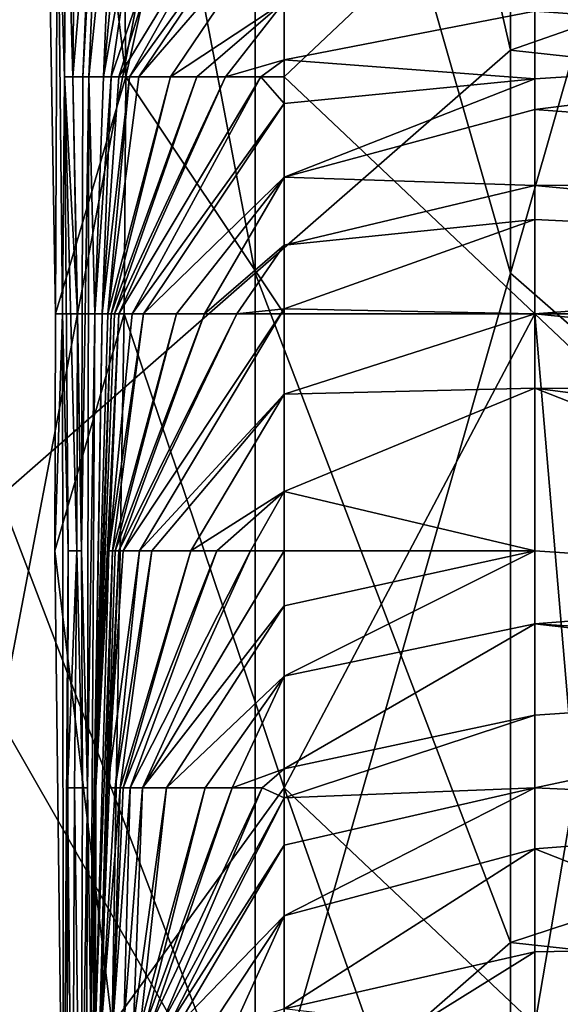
# Model space of a CAD drawing. Extents: x -161 to 11, y -10 to 160.
# Tile 16 of 256: x -0.99613 to -0.98666, y -0.28564 to -0.2684. Entities that reach past the tile are written whole.
import ezdxf

# ---------------------------------------------------------------- set-up
doc = ezdxf.new("R2010")
doc.units = 0

msp = doc.modelspace()

# ---------------------------------------------------------------- linework, layer by layer
for points in [[(-0.992004, -0.272838, 0.265745), (-0.996475, -0.249401, 0.265983), (-0.992004, -0.249401, 0.265778)], [(-0.992004, -0.272838, 0.265745), (-0.996475, -0.276745, 0.265923), (-0.996475, -0.249401, 0.265983)], [(-0.992004, -0.249401, 0.265778), (-0.987532, -0.268932, 0.265712), (-0.992004, -0.272838, 0.265745)], [(-0.987532, -0.268932, 0.265712), (-0.992004, -0.249401, 0.265778), (-0.965177, -0.26112, 0.265869)], [(-0.99446, -0.2528, 0.266891), (-0.995786, -0.25695, 0.263134), (-0.994271, -0.2694, 0.266891)], [(-0.994271, -0.2694, 0.266891), (-0.991497, -0.25695, 0.269556), (-0.99446, -0.2528, 0.266891)], [(-0.995506, -0.27355, 0.263134), (-0.994271, -0.2694, 0.266891), (-0.995786, -0.25695, 0.263134)], [(-0.995786, -0.25695, 0.263134), (-0.995471, -0.26525, 0.25562), (-0.995506, -0.27355, 0.263134)], [(-0.991497, -0.25695, 0.269556), (-0.994271, -0.2694, 0.266891), (-0.991497, -0.2694, 0.269607)], [(-0.991497, -0.25695, 0.269556), (-0.991497, -0.2694, 0.269607), (-0.987107, -0.26525, 0.270445)], [(-0.996475, -0.265026, 0.376156), (-0.996475, -0.280651, 0.375974), (-0.992004, -0.257213, 0.378724)], [(-0.992004, -0.257213, 0.378724), (-0.996475, -0.280651, 0.375974), (-0.992004, -0.288463, 0.378274)], [(-0.987532, -0.257213, 0.380819), (-0.992004, -0.257213, 0.378724), (-0.987532, -0.272838, 0.38065)], [(-0.992004, -0.257213, 0.378724), (-0.992004, -0.288463, 0.378274), (-0.987532, -0.272838, 0.38065)], [(-0.987532, -0.272838, 0.38065), (-0.983061, -0.257213, 0.382549), (-0.987532, -0.257213, 0.380819)], [(-0.983061, -0.257213, 0.382549), (-0.987532, -0.272838, 0.38065), (-0.983061, -0.276745, 0.382239)], [(-0.994564, -0.2611, 0.210535), (-0.995026, -0.2694, 0.218049), (-0.994848, -0.26525, 0.218049)], [(-0.995026, -0.2694, 0.218049), (-0.994564, -0.2611, 0.210535), (-0.994921, -0.2694, 0.210535)], [(-0.994564, -0.2611, 0.210535), (-0.994493, -0.26525, 0.206778), (-0.994921, -0.2694, 0.210535)], [(-0.987532, -0.268932, 0.265712), (-0.965177, -0.26112, 0.265869), (-0.951764, -0.272838, 0.265784)], [(-0.995382, -0.27355, 0.25562), (-0.995506, -0.27355, 0.263134), (-0.995471, -0.26525, 0.25562)], [(-0.995319, -0.26525, 0.248106), (-0.995343, -0.2694, 0.248106), (-0.995471, -0.26525, 0.25562)], [(-0.995471, -0.26525, 0.25562), (-0.995343, -0.2694, 0.248106), (-0.995382, -0.27355, 0.25562)], [(-0.9952, -0.2694, 0.233077), (-0.995343, -0.2694, 0.248106), (-0.995319, -0.26525, 0.248106)], [(-0.995161, -0.26525, 0.233077), (-0.9952, -0.2694, 0.233077), (-0.995319, -0.26525, 0.248106)], [(-0.995161, -0.26525, 0.233077), (-0.994848, -0.26525, 0.218049), (-0.9952, -0.2694, 0.233077)], [(-0.9952, -0.2694, 0.233077), (-0.994848, -0.26525, 0.218049), (-0.995026, -0.2694, 0.218049)], [(-0.994921, -0.2694, 0.210535), (-0.994493, -0.26525, 0.206778), (-0.99466, -0.2694, 0.20302)], [(-0.994271, -0.26525, 0.20302), (-0.99466, -0.2694, 0.20302), (-0.994493, -0.26525, 0.206778)], [(-0.993929, -0.26525, 0.199263), (-0.99466, -0.2694, 0.20302), (-0.994271, -0.26525, 0.20302)], [(-0.99466, -0.2694, 0.20302), (-0.993929, -0.26525, 0.199263), (-0.994527, -0.2694, 0.199263)], [(-0.993929, -0.26525, 0.199263), (-0.993106, -0.26525, 0.195506), (-0.994527, -0.2694, 0.199263)], [(-0.994395, -0.2694, 0.195506), (-0.994527, -0.2694, 0.199263), (-0.993106, -0.26525, 0.195506)], [(-0.994208, -0.2694, 0.187992), (-0.994395, -0.2694, 0.195506), (-0.991869, -0.26525, 0.191749)], [(-0.993106, -0.26525, 0.195506), (-0.991869, -0.26525, 0.191749), (-0.994395, -0.2694, 0.195506)], [(-0.991497, -0.265629, 0.187992), (-0.994208, -0.2694, 0.187992), (-0.991869, -0.26525, 0.191749)], [(-0.987107, -0.27355, 0.270567), (-0.987107, -0.26525, 0.270445), (-0.991497, -0.2694, 0.269607)], [(-0.982098, -0.2694, 0.266891), (-0.982718, -0.26525, 0.267011), (-0.987107, -0.26525, 0.270445)], [(-0.987107, -0.27355, 0.270567), (-0.982718, -0.27355, 0.26752), (-0.987107, -0.26525, 0.270445)], [(-0.982098, -0.2694, 0.266891), (-0.987107, -0.26525, 0.270445), (-0.982718, -0.27355, 0.26752)], [(-0.994208, -0.2694, 0.187992), (-0.991497, -0.265629, 0.187992), (-0.994042, -0.2694, 0.180478)], [(-0.991497, -0.266448, 0.180478), (-0.994042, -0.2694, 0.180478), (-0.991497, -0.265629, 0.187992)], [(-0.994042, -0.2694, 0.180478), (-0.991497, -0.266448, 0.180478), (-0.993492, -0.2694, 0.172963)], [(-0.993492, -0.2694, 0.172963), (-0.991497, -0.266448, 0.180478), (-0.991497, -0.268085, 0.169206)], [(-0.987107, -0.26825, 0.161692), (-0.982718, -0.266623, 0.172963), (-0.978328, -0.268877, 0.157935)], [(-0.991497, -0.268085, 0.169206), (-0.99303, -0.2694, 0.169206), (-0.993492, -0.2694, 0.172963)], [(-0.992526, -0.2694, 0.165449), (-0.99303, -0.2694, 0.169206), (-0.991497, -0.268085, 0.169206)], [(-0.992526, -0.2694, 0.165449), (-0.991497, -0.268085, 0.169206), (-0.991497, -0.269101, 0.161692)], [(-0.991497, -0.268085, 0.169206), (-0.987107, -0.26825, 0.161692), (-0.991497, -0.269101, 0.161692)], [(-0.991497, -0.269101, 0.161692), (-0.987107, -0.26825, 0.161692), (-0.987107, -0.269433, 0.154178)], [(-0.978328, -0.268877, 0.157935), (-0.987107, -0.269433, 0.154178), (-0.987107, -0.26825, 0.161692)], [(-0.987532, -0.284557, 0.265568), (-0.992004, -0.272838, 0.265745), (-0.987532, -0.268932, 0.265712)], [(-0.951764, -0.272838, 0.265784), (-0.987532, -0.284557, 0.265568), (-0.987532, -0.268932, 0.265712)], [(-0.987107, -0.269969, 0.150421), (-0.978328, -0.268877, 0.157935), (-0.969548, -0.271276, 0.142906)], [(-0.978328, -0.268877, 0.157935), (-0.987107, -0.269969, 0.150421), (-0.987107, -0.269433, 0.154178)], [(-0.991497, -0.269101, 0.161692), (-0.991905, -0.2694, 0.161692), (-0.992526, -0.2694, 0.165449)], [(-0.991497, -0.269867, 0.157935), (-0.991905, -0.2694, 0.161692), (-0.991497, -0.269101, 0.161692)], [(-0.987107, -0.269433, 0.154178), (-0.991497, -0.269867, 0.157935), (-0.991497, -0.269101, 0.161692)], [(-0.994271, -0.2694, 0.266891), (-0.995506, -0.27355, 0.263134), (-0.994301, -0.27355, 0.266891)], [(-0.995343, -0.2694, 0.248106), (-0.995281, -0.2777, 0.251863), (-0.995382, -0.27355, 0.25562)], [(-0.9952, -0.2694, 0.233077), (-0.995118, -0.27355, 0.233077), (-0.995343, -0.2694, 0.248106)], [(-0.995281, -0.2777, 0.251863), (-0.995343, -0.2694, 0.248106), (-0.99513, -0.2777, 0.233077)], [(-0.995118, -0.27355, 0.233077), (-0.99513, -0.2777, 0.233077), (-0.995343, -0.2694, 0.248106)], [(-0.995118, -0.27355, 0.233077), (-0.9952, -0.2694, 0.233077), (-0.995047, -0.2777, 0.225563)], [(-0.9952, -0.2694, 0.233077), (-0.995026, -0.2694, 0.218049), (-0.995047, -0.2777, 0.225563)], [(-0.995026, -0.2694, 0.218049), (-0.994921, -0.2694, 0.210535), (-0.995047, -0.2777, 0.225563)], [(-0.994943, -0.281851, 0.206778), (-0.995047, -0.2777, 0.225563), (-0.994921, -0.2694, 0.210535)], [(-0.994921, -0.2694, 0.210535), (-0.994813, -0.27355, 0.20302), (-0.994943, -0.281851, 0.206778)], [(-0.99466, -0.2694, 0.20302), (-0.994813, -0.27355, 0.20302), (-0.994921, -0.2694, 0.210535)], [(-0.994527, -0.2694, 0.199263), (-0.994813, -0.27355, 0.20302), (-0.99466, -0.2694, 0.20302)], [(-0.994813, -0.27355, 0.20302), (-0.994527, -0.2694, 0.199263), (-0.994683, -0.27355, 0.195506)], [(-0.994395, -0.2694, 0.195506), (-0.994683, -0.27355, 0.195506), (-0.994527, -0.2694, 0.199263)], [(-0.994208, -0.2694, 0.187992), (-0.994683, -0.27355, 0.195506), (-0.994395, -0.2694, 0.195506)], [(-0.994683, -0.27355, 0.195506), (-0.994208, -0.2694, 0.187992), (-0.994589, -0.27355, 0.180478)], [(-0.994042, -0.2694, 0.180478), (-0.994589, -0.27355, 0.180478), (-0.994208, -0.2694, 0.187992)], [(-0.993492, -0.2694, 0.172963), (-0.994589, -0.27355, 0.180478), (-0.994042, -0.2694, 0.180478)], [(-0.994589, -0.27355, 0.180478), (-0.993492, -0.2694, 0.172963), (-0.994527, -0.27355, 0.172963)], [(-0.99303, -0.2694, 0.169206), (-0.994527, -0.27355, 0.172963), (-0.993492, -0.2694, 0.172963)], [(-0.994471, -0.27355, 0.169206), (-0.994527, -0.27355, 0.172963), (-0.99303, -0.2694, 0.169206)], [(-0.994393, -0.27355, 0.165449), (-0.994471, -0.27355, 0.169206), (-0.992526, -0.2694, 0.165449)], [(-0.992526, -0.2694, 0.165449), (-0.994471, -0.27355, 0.169206), (-0.99303, -0.2694, 0.169206)], [(-0.991905, -0.2694, 0.161692), (-0.994393, -0.27355, 0.165449), (-0.992526, -0.2694, 0.165449)], [(-0.994161, -0.27355, 0.157935), (-0.994393, -0.27355, 0.165449), (-0.991905, -0.2694, 0.161692)], [(-0.994271, -0.2694, 0.266891), (-0.994301, -0.27355, 0.266891), (-0.991497, -0.27355, 0.269728)], [(-0.991497, -0.27355, 0.269728), (-0.991497, -0.2694, 0.269607), (-0.994271, -0.2694, 0.266891)], [(-0.991497, -0.269867, 0.157935), (-0.994161, -0.27355, 0.157935), (-0.991905, -0.2694, 0.161692)], [(-0.987107, -0.27355, 0.270567), (-0.991497, -0.2694, 0.269607), (-0.991497, -0.27355, 0.269728)], [(-0.991497, -0.269867, 0.157935), (-0.987107, -0.269433, 0.154178), (-0.991497, -0.271154, 0.150421)], [(-0.987107, -0.269433, 0.154178), (-0.987107, -0.269969, 0.150421), (-0.991497, -0.271154, 0.150421)], [(-0.994161, -0.27355, 0.157935), (-0.991497, -0.269867, 0.157935), (-0.993961, -0.27355, 0.154178)], [(-0.991497, -0.271154, 0.150421), (-0.993961, -0.27355, 0.154178), (-0.991497, -0.269867, 0.157935)], [(-0.987107, -0.271303, 0.142906), (-0.991497, -0.271154, 0.150421), (-0.987107, -0.269969, 0.150421)], [(-0.987107, -0.271303, 0.142906), (-0.987107, -0.269969, 0.150421), (-0.969548, -0.271276, 0.142906)], [(-0.993961, -0.27355, 0.154178), (-0.991497, -0.271154, 0.150421), (-0.993382, -0.27355, 0.146664)], [(-0.991497, -0.271154, 0.150421), (-0.992893, -0.27355, 0.142906), (-0.993382, -0.27355, 0.146664)], [(-0.991497, -0.271154, 0.150421), (-0.991497, -0.272344, 0.142906), (-0.992893, -0.27355, 0.142906)], [(-0.991497, -0.271154, 0.150421), (-0.987107, -0.271303, 0.142906), (-0.991497, -0.272344, 0.142906)], [(-0.987107, -0.271303, 0.142906), (-0.987107, -0.271895, 0.139149), (-0.991497, -0.272344, 0.142906)], [(-0.987107, -0.271303, 0.142906), (-0.969548, -0.271276, 0.142906), (-0.973938, -0.27253, 0.135392)], [(-0.987107, -0.271895, 0.139149), (-0.987107, -0.271303, 0.142906), (-0.973938, -0.27253, 0.135392)], [(-0.991497, -0.272344, 0.142906), (-0.987107, -0.271895, 0.139149), (-0.991497, -0.273462, 0.135392)], [(-0.991497, -0.273462, 0.135392), (-0.987107, -0.271895, 0.139149), (-0.987107, -0.27355, 0.128516)], [(-0.973938, -0.27253, 0.135392), (-0.987107, -0.27355, 0.128516), (-0.987107, -0.271895, 0.139149)], [(-0.992327, -0.27355, 0.139149), (-0.992893, -0.27355, 0.142906), (-0.991497, -0.272344, 0.142906)], [(-0.992327, -0.27355, 0.139149), (-0.991497, -0.272344, 0.142906), (-0.991497, -0.273462, 0.135392)], [(-0.973938, -0.27253, 0.135392), (-0.973938, -0.274885, 0.120364), (-0.987107, -0.27355, 0.128516)], [(-0.996475, -0.276745, 0.265923), (-0.992004, -0.272838, 0.265745), (-0.992004, -0.288463, 0.265581)], [(-0.987532, -0.284557, 0.265568), (-0.992004, -0.288463, 0.265581), (-0.992004, -0.272838, 0.265745)], [(-0.992004, -0.288463, 0.378274), (-0.987532, -0.29237, 0.380143), (-0.987532, -0.272838, 0.38065)], [(-0.951764, -0.272838, 0.265784), (-0.951764, -0.288463, 0.265446), (-0.987532, -0.284557, 0.265568)], [(-0.987532, -0.29237, 0.380143), (-0.983061, -0.276745, 0.382239), (-0.987532, -0.272838, 0.38065)], [(-0.991497, -0.273462, 0.135392), (-0.994317, -0.2777, 0.139149), (-0.992327, -0.27355, 0.139149)], [(-0.994034, -0.2777, 0.131635), (-0.994317, -0.2777, 0.139149), (-0.991497, -0.273462, 0.135392)], [(-0.991497, -0.274958, 0.127878), (-0.994034, -0.2777, 0.131635), (-0.991497, -0.273462, 0.135392)], [(-0.991497, -0.273462, 0.135392), (-0.987107, -0.27355, 0.128516), (-0.991497, -0.274958, 0.127878)], [(-0.995513, -0.2777, 0.263134), (-0.994301, -0.27355, 0.266891), (-0.995506, -0.27355, 0.263134)], [(-0.995506, -0.27355, 0.263134), (-0.995382, -0.27355, 0.25562), (-0.995513, -0.2777, 0.263134)], [(-0.995364, -0.290151, 0.263134), (-0.995513, -0.2777, 0.263134), (-0.995382, -0.27355, 0.25562)], [(-0.994301, -0.27355, 0.266891), (-0.995513, -0.2777, 0.263134), (-0.994509, -0.286001, 0.266891)], [(-0.995382, -0.27355, 0.25562), (-0.995281, -0.2777, 0.251863), (-0.995364, -0.290151, 0.263134)], [(-0.995118, -0.27355, 0.233077), (-0.995047, -0.2777, 0.225563), (-0.99513, -0.2777, 0.233077)], [(-0.994943, -0.281851, 0.206778), (-0.994813, -0.27355, 0.20302), (-0.994887, -0.286001, 0.195506)], [(-0.994813, -0.27355, 0.20302), (-0.994683, -0.27355, 0.195506), (-0.994887, -0.286001, 0.195506)], [(-0.994828, -0.281851, 0.184235), (-0.994887, -0.286001, 0.195506), (-0.994683, -0.27355, 0.195506)], [(-0.994589, -0.27355, 0.180478), (-0.994828, -0.281851, 0.184235), (-0.994683, -0.27355, 0.195506)], [(-0.994527, -0.27355, 0.172963), (-0.994828, -0.281851, 0.184235), (-0.994589, -0.27355, 0.180478)], [(-0.994828, -0.281851, 0.184235), (-0.994527, -0.27355, 0.172963), (-0.994794, -0.281851, 0.169206)], [(-0.994471, -0.27355, 0.169206), (-0.994794, -0.281851, 0.169206), (-0.994527, -0.27355, 0.172963)], [(-0.994393, -0.27355, 0.165449), (-0.994794, -0.281851, 0.169206), (-0.994471, -0.27355, 0.169206)], [(-0.994569, -0.2777, 0.157935), (-0.994794, -0.281851, 0.169206), (-0.994393, -0.27355, 0.165449)], [(-0.994161, -0.27355, 0.157935), (-0.994569, -0.2777, 0.157935), (-0.994393, -0.27355, 0.165449)], [(-0.993961, -0.27355, 0.154178), (-0.994569, -0.2777, 0.157935), (-0.994161, -0.27355, 0.157935)], [(-0.994569, -0.2777, 0.157935), (-0.993961, -0.27355, 0.154178), (-0.994505, -0.2777, 0.150421)], [(-0.994301, -0.27355, 0.266891), (-0.994509, -0.286001, 0.266891), (-0.991497, -0.281851, 0.270203)], [(-0.993382, -0.27355, 0.146664), (-0.994505, -0.2777, 0.150421), (-0.993961, -0.27355, 0.154178)], [(-0.994505, -0.2777, 0.150421), (-0.993382, -0.27355, 0.146664), (-0.994457, -0.2777, 0.146664)], [(-0.992893, -0.27355, 0.142906), (-0.994457, -0.2777, 0.146664), (-0.993382, -0.27355, 0.146664)], [(-0.994457, -0.2777, 0.146664), (-0.992893, -0.27355, 0.142906), (-0.994393, -0.2777, 0.142906)], [(-0.992327, -0.27355, 0.139149), (-0.994393, -0.2777, 0.142906), (-0.992893, -0.27355, 0.142906)], [(-0.994393, -0.2777, 0.142906), (-0.992327, -0.27355, 0.139149), (-0.994317, -0.2777, 0.139149)], [(-0.991497, -0.281851, 0.270203), (-0.991497, -0.27355, 0.269728), (-0.994301, -0.27355, 0.266891)], [(-0.991497, -0.281851, 0.270203), (-0.987107, -0.286001, 0.27116), (-0.987107, -0.27355, 0.270567)], [(-0.987107, -0.27355, 0.270567), (-0.991497, -0.27355, 0.269728), (-0.991497, -0.281851, 0.270203)], [(-0.991497, -0.274958, 0.127878), (-0.987107, -0.27355, 0.128516), (-0.987107, -0.27485, 0.120364)], [(-0.987107, -0.27485, 0.120364), (-0.987107, -0.27355, 0.128516), (-0.973938, -0.274885, 0.120364)], [(-0.982718, -0.27355, 0.26752), (-0.987107, -0.27355, 0.270567), (-0.982718, -0.2777, 0.267051)], [(-0.986404, -0.281851, 0.270649), (-0.987107, -0.27355, 0.270567), (-0.987107, -0.286001, 0.27116)], [(-0.986404, -0.281851, 0.270649), (-0.982718, -0.2777, 0.267051), (-0.987107, -0.27355, 0.270567)], [(-0.991497, -0.274958, 0.127878), (-0.993814, -0.2777, 0.127878), (-0.994034, -0.2777, 0.131635)], [(-0.993814, -0.2777, 0.127878), (-0.991497, -0.274958, 0.127878), (-0.993133, -0.2777, 0.120364)], [(-0.993133, -0.2777, 0.120364), (-0.991497, -0.274958, 0.127878), (-0.991497, -0.276657, 0.116607)], [(-0.991497, -0.276657, 0.116607), (-0.987107, -0.27485, 0.120364), (-0.987107, -0.2777, 0.101845)], [(-0.987107, -0.27485, 0.120364), (-0.991497, -0.276657, 0.116607), (-0.991497, -0.274958, 0.127878)], [(-0.973938, -0.274885, 0.120364), (-0.973938, -0.276571, 0.109092), (-0.987107, -0.27485, 0.120364)], [(-0.973938, -0.276571, 0.109092), (-0.978328, -0.278289, 0.097821), (-0.987107, -0.27485, 0.120364)], [(-0.987107, -0.27485, 0.120364), (-0.978328, -0.278289, 0.097821), (-0.987107, -0.2777, 0.101845)], [(-0.993133, -0.2777, 0.120364), (-0.991497, -0.276657, 0.116607), (-0.992675, -0.2777, 0.116607)], [(-0.99209, -0.2777, 0.112849), (-0.992675, -0.2777, 0.116607), (-0.991497, -0.276657, 0.116607)], [(-0.99209, -0.2777, 0.112849), (-0.991497, -0.276657, 0.116607), (-0.991497, -0.2777, 0.109562)], [(-0.991497, -0.2777, 0.109562), (-0.991497, -0.276657, 0.116607), (-0.987107, -0.2777, 0.101845)], [(-0.992004, -0.288463, 0.265581), (-0.996475, -0.288463, 0.265792), (-0.996475, -0.276745, 0.265923)], [(-0.983061, -0.276745, 0.382239), (-0.987532, -0.29237, 0.380143), (-0.97859, -0.29237, 0.382967)], [(-0.994509, -0.286001, 0.266891), (-0.995513, -0.2777, 0.263134), (-0.995364, -0.290151, 0.263134)], [(-0.995281, -0.2777, 0.251863), (-0.995307, -0.290151, 0.259377), (-0.995364, -0.290151, 0.263134)], [(-0.995293, -0.281851, 0.248106), (-0.995307, -0.290151, 0.259377), (-0.995281, -0.2777, 0.251863)], [(-0.99513, -0.2777, 0.233077), (-0.995293, -0.281851, 0.248106), (-0.995281, -0.2777, 0.251863)], [(-0.995293, -0.281851, 0.248106), (-0.99513, -0.2777, 0.233077), (-0.995173, -0.281851, 0.233077)], [(-0.995173, -0.281851, 0.233077), (-0.99513, -0.2777, 0.233077), (-0.99503, -0.281851, 0.218049)], [(-0.995047, -0.2777, 0.225563), (-0.99503, -0.281851, 0.218049), (-0.99513, -0.2777, 0.233077)], [(-0.99503, -0.281851, 0.218049), (-0.995047, -0.2777, 0.225563), (-0.994943, -0.281851, 0.206778)], [(-0.994794, -0.281851, 0.169206), (-0.994569, -0.2777, 0.157935), (-0.9948, -0.286001, 0.157935)], [(-0.994505, -0.2777, 0.150421), (-0.9948, -0.286001, 0.157935), (-0.994569, -0.2777, 0.157935)], [(-0.9948, -0.286001, 0.157935), (-0.994505, -0.2777, 0.150421), (-0.994727, -0.286001, 0.146664)], [(-0.994457, -0.2777, 0.146664), (-0.994727, -0.286001, 0.146664), (-0.994505, -0.2777, 0.150421)], [(-0.994393, -0.2777, 0.142906), (-0.994727, -0.286001, 0.146664), (-0.994457, -0.2777, 0.146664)], [(-0.994591, -0.281851, 0.139149), (-0.994727, -0.286001, 0.146664), (-0.994393, -0.2777, 0.142906)], [(-0.994034, -0.2777, 0.131635), (-0.994591, -0.281851, 0.139149), (-0.994317, -0.2777, 0.139149)], [(-0.994591, -0.281851, 0.139149), (-0.994034, -0.2777, 0.131635), (-0.99446, -0.281851, 0.127878)], [(-0.994317, -0.2777, 0.139149), (-0.994591, -0.281851, 0.139149), (-0.994393, -0.2777, 0.142906)], [(-0.993814, -0.2777, 0.127878), (-0.99446, -0.281851, 0.127878), (-0.994034, -0.2777, 0.131635)], [(-0.99446, -0.281851, 0.127878), (-0.993814, -0.2777, 0.127878), (-0.994372, -0.281851, 0.124121)], [(-0.993133, -0.2777, 0.120364), (-0.994372, -0.281851, 0.124121), (-0.993814, -0.2777, 0.127878)], [(-0.994372, -0.281851, 0.124121), (-0.993133, -0.2777, 0.120364), (-0.994316, -0.281851, 0.120364)], [(-0.992675, -0.2777, 0.116607), (-0.994316, -0.281851, 0.120364), (-0.993133, -0.2777, 0.120364)], [(-0.994316, -0.281851, 0.120364), (-0.992675, -0.2777, 0.116607), (-0.994198, -0.281851, 0.116607)], [(-0.99209, -0.2777, 0.112849), (-0.994198, -0.281851, 0.116607), (-0.992675, -0.2777, 0.116607)], [(-0.993982, -0.281851, 0.109092), (-0.994198, -0.281851, 0.116607), (-0.99209, -0.2777, 0.112849)], [(-0.991497, -0.2777, 0.109562), (-0.993982, -0.281851, 0.109092), (-0.99209, -0.2777, 0.112849)], [(-0.993982, -0.281851, 0.109092), (-0.991497, -0.2777, 0.109562), (-0.991497, -0.278663, 0.105335)], [(-0.991497, -0.2777, 0.109562), (-0.987107, -0.2777, 0.101845), (-0.991497, -0.278663, 0.105335)], [(-0.991497, -0.278663, 0.105335), (-0.987107, -0.2777, 0.101845), (-0.991497, -0.279891, 0.097821)], [(-0.987107, -0.2777, 0.101845), (-0.987107, -0.278979, 0.094064), (-0.991497, -0.279891, 0.097821)], [(-0.978328, -0.278289, 0.097821), (-0.987107, -0.278979, 0.094064), (-0.987107, -0.2777, 0.101845)], [(-0.987107, -0.278979, 0.094064), (-0.978328, -0.278289, 0.097821), (-0.969548, -0.280051, 0.08655)], [(-0.993562, -0.281851, 0.101578), (-0.993982, -0.281851, 0.109092), (-0.991497, -0.278663, 0.105335)], [(-0.991497, -0.279891, 0.097821), (-0.993562, -0.281851, 0.101578), (-0.991497, -0.278663, 0.105335)], [(-0.991497, -0.279891, 0.097821), (-0.987107, -0.278979, 0.094064), (-0.991497, -0.281515, 0.08655)], [(-0.987107, -0.280575, 0.082792), (-0.991497, -0.281515, 0.08655), (-0.987107, -0.278979, 0.094064)], [(-0.987107, -0.280575, 0.082792), (-0.987107, -0.278979, 0.094064), (-0.978328, -0.279989, 0.08655)], [(-0.978328, -0.279989, 0.08655), (-0.987107, -0.278979, 0.094064), (-0.969548, -0.280051, 0.08655)], [(-0.991497, -0.279891, 0.097821), (-0.992884, -0.281851, 0.094064), (-0.993562, -0.281851, 0.101578)], [(-0.991497, -0.279891, 0.097821), (-0.992412, -0.281851, 0.090307), (-0.992884, -0.281851, 0.094064)], [(-0.992412, -0.281851, 0.090307), (-0.991497, -0.279891, 0.097821), (-0.991497, -0.281515, 0.08655)], [(-0.978328, -0.279989, 0.08655), (-0.987107, -0.281851, 0.074161), (-0.987107, -0.280575, 0.082792)], [(-0.987107, -0.281851, 0.074161), (-0.978328, -0.279989, 0.08655), (-0.978328, -0.28224, 0.071521)], [(-0.996475, -0.280651, 0.375974), (-0.996475, -0.304088, 0.375601), (-0.992004, -0.288463, 0.378274)], [(-0.987107, -0.280575, 0.082792), (-0.991497, -0.282027, 0.082792), (-0.991497, -0.281515, 0.08655)], [(-0.991497, -0.282027, 0.082792), (-0.987107, -0.280575, 0.082792), (-0.987107, -0.281851, 0.074161)], [(-0.992412, -0.281851, 0.090307), (-0.991497, -0.281515, 0.08655), (-0.991882, -0.281851, 0.08655)], [(-0.991882, -0.281851, 0.08655), (-0.991497, -0.281515, 0.08655), (-0.991497, -0.282027, 0.082792)], [(-0.995293, -0.281851, 0.248106), (-0.995206, -0.290151, 0.248106), (-0.995307, -0.290151, 0.259377)], [(-0.995173, -0.281851, 0.233077), (-0.995206, -0.290151, 0.248106), (-0.995293, -0.281851, 0.248106)], [(-0.995173, -0.281851, 0.233077), (-0.995061, -0.290151, 0.22932), (-0.995206, -0.290151, 0.248106)], [(-0.995173, -0.281851, 0.233077), (-0.99503, -0.281851, 0.218049), (-0.995061, -0.290151, 0.22932)], [(-0.99503, -0.281851, 0.218049), (-0.994943, -0.281851, 0.206778), (-0.995061, -0.290151, 0.22932)], [(-0.994943, -0.281851, 0.206778), (-0.994995, -0.298451, 0.214292), (-0.995061, -0.290151, 0.22932)], [(-0.994943, -0.281851, 0.206778), (-0.994887, -0.286001, 0.195506), (-0.994995, -0.298451, 0.214292)], [(-0.994887, -0.286001, 0.195506), (-0.994828, -0.281851, 0.184235), (-0.99487, -0.294301, 0.191749)], [(-0.994856, -0.290151, 0.184235), (-0.99487, -0.294301, 0.191749), (-0.994828, -0.281851, 0.184235)], [(-0.994794, -0.281851, 0.169206), (-0.994856, -0.290151, 0.184235), (-0.994828, -0.281851, 0.184235)], [(-0.994856, -0.290151, 0.184235), (-0.994794, -0.281851, 0.169206), (-0.994835, -0.286001, 0.169206)], [(-0.9948, -0.286001, 0.157935), (-0.994835, -0.286001, 0.169206), (-0.994794, -0.281851, 0.169206)], [(-0.994727, -0.286001, 0.146664), (-0.994591, -0.281851, 0.139149), (-0.994697, -0.286001, 0.135392)], [(-0.99446, -0.281851, 0.127878), (-0.994372, -0.281851, 0.124121), (-0.994697, -0.286001, 0.135392)], [(-0.994697, -0.286001, 0.135392), (-0.994372, -0.281851, 0.124121), (-0.9945, -0.286001, 0.120364)], [(-0.99446, -0.281851, 0.127878), (-0.994697, -0.286001, 0.135392), (-0.994591, -0.281851, 0.139149)], [(-0.991497, -0.294301, 0.270561), (-0.991497, -0.281851, 0.270203), (-0.994509, -0.286001, 0.266891)], [(-0.994316, -0.281851, 0.120364), (-0.9945, -0.286001, 0.120364), (-0.994372, -0.281851, 0.124121)], [(-0.994198, -0.281851, 0.116607), (-0.9945, -0.286001, 0.120364), (-0.994316, -0.281851, 0.120364)], [(-0.9945, -0.286001, 0.120364), (-0.994198, -0.281851, 0.116607), (-0.994305, -0.286001, 0.109092)], [(-0.993982, -0.281851, 0.109092), (-0.994305, -0.286001, 0.109092), (-0.994198, -0.281851, 0.116607)], [(-0.994305, -0.286001, 0.109092), (-0.993982, -0.281851, 0.109092), (-0.994137, -0.286001, 0.101578)], [(-0.993562, -0.281851, 0.101578), (-0.994137, -0.286001, 0.101578), (-0.993982, -0.281851, 0.109092)], [(-0.994137, -0.286001, 0.101578), (-0.993562, -0.281851, 0.101578), (-0.994015, -0.286001, 0.097821)], [(-0.992884, -0.281851, 0.094064), (-0.994015, -0.286001, 0.097821), (-0.993562, -0.281851, 0.101578)], [(-0.994015, -0.286001, 0.097821), (-0.992884, -0.281851, 0.094064), (-0.993927, -0.286001, 0.094064)], [(-0.992412, -0.281851, 0.090307), (-0.993927, -0.286001, 0.094064), (-0.992884, -0.281851, 0.094064)], [(-0.993927, -0.286001, 0.094064), (-0.992412, -0.281851, 0.090307), (-0.993831, -0.286001, 0.090307)], [(-0.991882, -0.281851, 0.08655), (-0.993831, -0.286001, 0.090307), (-0.992412, -0.281851, 0.090307)], [(-0.993652, -0.286001, 0.082792), (-0.993831, -0.286001, 0.090307), (-0.991882, -0.281851, 0.08655)], [(-0.991497, -0.282027, 0.082792), (-0.993652, -0.286001, 0.082792), (-0.991882, -0.281851, 0.08655)], [(-0.987107, -0.281851, 0.074161), (-0.991497, -0.282855, 0.079035), (-0.991497, -0.282027, 0.082792)], [(-0.991497, -0.282855, 0.079035), (-0.987107, -0.281851, 0.074161), (-0.991497, -0.28409, 0.071521)], [(-0.987107, -0.281851, 0.074161), (-0.987107, -0.282919, 0.067764), (-0.991497, -0.28409, 0.071521)], [(-0.987107, -0.294301, 0.271476), (-0.987107, -0.286001, 0.27116), (-0.991497, -0.281851, 0.270203)], [(-0.991497, -0.294301, 0.270561), (-0.987107, -0.294301, 0.271476), (-0.991497, -0.281851, 0.270203)], [(-0.987107, -0.282919, 0.067764), (-0.987107, -0.281851, 0.074161), (-0.978328, -0.28224, 0.071521)], [(-0.986404, -0.281851, 0.270649), (-0.987107, -0.286001, 0.27116), (-0.986015, -0.286001, 0.270649)], [(-0.993515, -0.286001, 0.079035), (-0.993652, -0.286001, 0.082792), (-0.991497, -0.282027, 0.082792)], [(-0.991497, -0.282855, 0.079035), (-0.993515, -0.286001, 0.079035), (-0.991497, -0.282027, 0.082792)], [(-0.978328, -0.28224, 0.071521), (-0.982718, -0.284645, 0.056493), (-0.987107, -0.282919, 0.067764)], [(-0.993515, -0.286001, 0.079035), (-0.991497, -0.282855, 0.079035), (-0.99335, -0.286001, 0.075278)], [(-0.991497, -0.282855, 0.079035), (-0.991497, -0.28409, 0.071521), (-0.99335, -0.286001, 0.075278)], [(-0.991497, -0.28409, 0.071521), (-0.987107, -0.282919, 0.067764), (-0.991497, -0.285719, 0.06025)], [(-0.987107, -0.282919, 0.067764), (-0.987107, -0.284722, 0.056493), (-0.991497, -0.285719, 0.06025)], [(-0.987107, -0.284722, 0.056493), (-0.987107, -0.282919, 0.067764), (-0.982718, -0.284645, 0.056493)], [(-0.991497, -0.28409, 0.071521), (-0.992767, -0.286001, 0.067764), (-0.99335, -0.286001, 0.075278)], [(-0.991497, -0.28409, 0.071521), (-0.992364, -0.286001, 0.064007), (-0.992767, -0.286001, 0.067764)], [(-0.992364, -0.286001, 0.064007), (-0.991497, -0.28409, 0.071521), (-0.991497, -0.285719, 0.06025)], [(-0.992004, -0.288463, 0.265581), (-0.987532, -0.284557, 0.265568), (-0.987532, -0.296276, 0.26538)], [(-0.987532, -0.296276, 0.26538), (-0.987532, -0.284557, 0.265568), (-0.951764, -0.288463, 0.265446)], [(-0.987107, -0.284722, 0.056493), (-0.982718, -0.284645, 0.056493), (-0.987107, -0.285966, 0.048978)], [(-0.987107, -0.285966, 0.048978), (-0.982718, -0.284645, 0.056493), (-0.982718, -0.287839, 0.037707)], [(-0.991497, -0.285719, 0.06025), (-0.987107, -0.284722, 0.056493), (-0.989162, -0.286001, 0.052735)], [(-0.987107, -0.285966, 0.048978), (-0.989162, -0.286001, 0.052735), (-0.987107, -0.284722, 0.056493)]]:
    msp.add_3dface(points)

doc.saveas('drawing.dxf')
